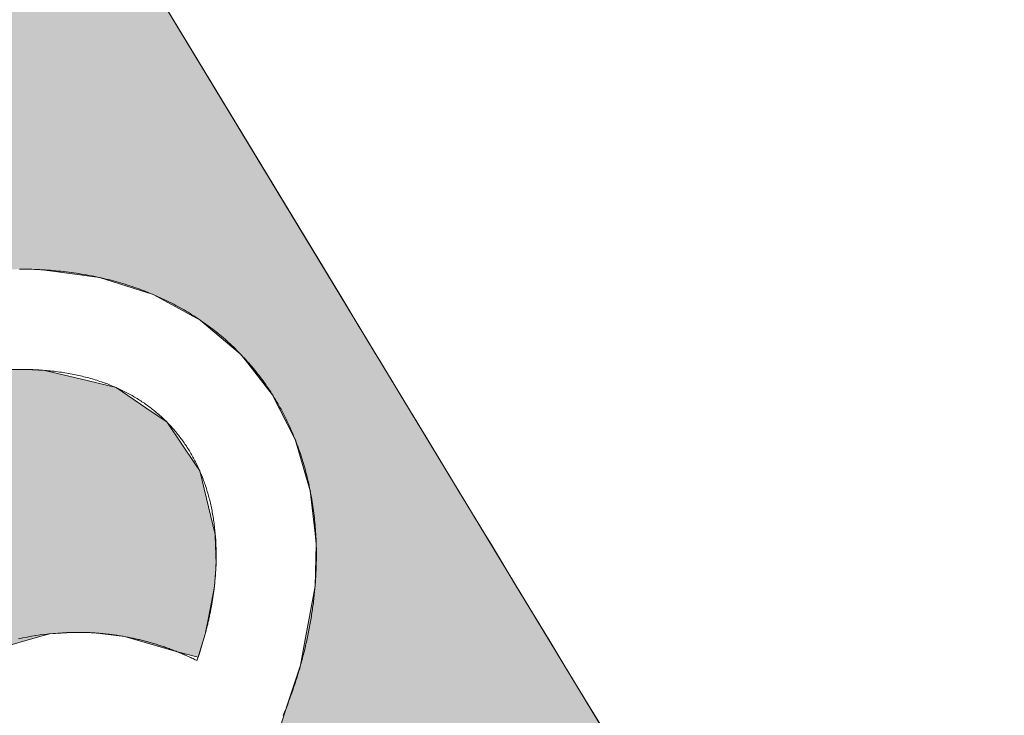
# Model space of a CAD drawing. Header units: inches. Extents: x -123 to 4816, y -2998 to 548.
# Tile 19 of 148: x 760.55 to 762.89, y -2423.33 to -2421.68. Entities that reach past the tile are written whole.
import ezdxf

# ---------------------------------------------------------------- set-up
doc = ezdxf.new("R2010")
doc.units = ezdxf.units.IN
doc.header["$MEASUREMENT"] = 0
doc.layers.get('0').update_dxf_attribs({"lineweight": 0})

# ---------------------------------------------------------------- blocks, each defined once
blk = doc.blocks.new('*U58')
at = {"linetype": 'Continuous'}
for p, q in [((64.3051, 93.1945), (64.1774, 93.1753)), ((64.3321, 93.1961), (64.3051, 93.1945)), ((64.3675, 93.1982), (64.3321, 93.1961)), ((64.3897, 93.1985), (64.3675, 93.1982)), ((64.394, 93.1986), (64.3897, 93.1985)), ((64.394, 93.1986), (64.394, 93.1986)), ((64.394, 93.1986), (64.3947, 93.1986)), ((64.3947, 93.1986), (64.3976, 93.1986)), ((64.3976, 93.1986), (64.3986, 93.1986)), ((64.3986, 93.1986), (64.4065, 93.1985)), ((64.4065, 93.1985), (64.4133, 93.1982)), ((64.4133, 93.1982), (64.4588, 93.1961)), ((64.4588, 93.1961), (64.4656, 93.1945)), ((64.4656, 93.1945), (64.5453, 93.1753)), ((64.1774, 93.1753), (64.1094, 93.1542)), ((64.5453, 93.1753), (64.6328, 93.1542)), ((64.1094, 93.1542), (63.916, 93.0943)), ((64.6328, 93.1542), (64.7211, 93.0943)), ((63.916, 93.0943), (63.8681, 93.0704)), ((64.7211, 93.0943), (64.7564, 93.0704)), ((63.8681, 93.0704), (63.6552, 92.964)), ((64.7564, 93.0704), (64.828, 92.964)), ((63.6552, 92.964), (63.6358, 92.9507)), ((64.828, 92.964), (64.837, 92.9507)), ((63.6358, 92.9507), (63.4089, 92.7956)), ((64.837, 92.9507), (64.8748, 92.7956)), ((63.4059, 92.7935), (63.3257, 92.7228)), ((63.4089, 92.7956), (63.4059, 92.7935)), ((64.8748, 92.7956), (64.8749, 92.7935)), ((64.8749, 92.7935), (64.8766, 92.7228)), ((63.3257, 92.7228), (63.2649, 92.6691)), ((64.8766, 92.7228), (64.8726, 92.6691)), ((63.2649, 92.6691), (63.1781, 92.5924)), ((64.8726, 92.6691), (64.858, 92.5924)), ((63.1781, 92.5924), (63.1464, 92.5567)), ((64.858, 92.5924), (64.8512, 92.5567)), ((63.1374, 92.5464), (63.1055, 92.5104)), ((63.1435, 92.5533), (63.1374, 92.5464)), ((63.1449, 92.5549), (63.1435, 92.5533)), ((63.1456, 92.5556), (63.1449, 92.5549)), ((63.1463, 92.5565), (63.1456, 92.5556)), ((63.1464, 92.5567), (63.1463, 92.5565)), ((64.447, 92.5464), (64.3193, 92.5104)), ((64.4714, 92.5533), (64.447, 92.5464)), ((64.4991, 92.5549), (64.4714, 92.5533)), ((64.5124, 92.5556), (64.4991, 92.5549)), ((64.5282, 92.5565), (64.5124, 92.5556)), ((64.5302, 92.5567), (64.5282, 92.5565)), ((64.5302, 92.5567), (64.5534, 92.5565)), ((64.5534, 92.5565), (64.5718, 92.5556)), ((64.5718, 92.5556), (64.5873, 92.5549)), ((64.5873, 92.5549), (64.5997, 92.5533)), ((64.5997, 92.5533), (64.6537, 92.5464)), ((64.6537, 92.5464), (64.7796, 92.5104)), ((64.8482, 92.5464), (64.8373, 92.5104)), ((64.8503, 92.5533), (64.8482, 92.5464)), ((64.8508, 92.5549), (64.8503, 92.5533)), ((64.851, 92.5556), (64.8508, 92.5549)), ((64.8512, 92.5565), (64.851, 92.5556)), ((64.8512, 92.5567), (64.8512, 92.5565)), ((63.0931, 92.4964), (63.0891, 92.4919)), ((63.1055, 92.5104), (63.0931, 92.4964)), ((64.2697, 92.4964), (64.2534, 92.4919)), ((64.3193, 92.5104), (64.2697, 92.4964)), ((64.8331, 92.4964), (64.7796, 92.5104)), ((64.8373, 92.5104), (64.8331, 92.4964)), ((63.0891, 92.4919), (62.9824, 92.3715)), ((64.2534, 92.4919), (64.0838, 92.3715)), ((62.9775, 92.3641), (62.8566, 92.1843)), ((62.9824, 92.3715), (62.9775, 92.3641)), ((64.0735, 92.3641), (63.9457, 92.1843)), ((64.0838, 92.3715), (64.0735, 92.3641)), ((62.8566, 92.1843), (62.8286, 92.1427)), ((63.9457, 92.1843), (63.934, 92.1427)), ((62.8286, 92.1427), (62.7464, 91.9665)), ((63.934, 92.1427), (63.8843, 91.9665)), ((62.7464, 91.9665), (62.7244, 91.9194)), ((63.8843, 91.9665), (63.8816, 91.9194)), ((62.7244, 91.9194), (62.7218, 91.9078)), ((63.8816, 91.9194), (63.8809, 91.9078)), ((62.7218, 91.9078), (62.7152, 91.8794)), ((63.8809, 91.9078), (63.8812, 91.8794)), ((62.7152, 91.8794), (62.7046, 91.8335)), ((63.8812, 91.8794), (63.8842, 91.8335)), ((62.7046, 91.8335), (62.6841, 91.7447)), ((63.8842, 91.8335), (63.8994, 91.7447)), ((62.6841, 91.7447), (62.6773, 91.7151)), ((63.8994, 91.7447), (63.9109, 91.7151)), ((62.6773, 91.7151), (62.6754, 91.6686)), ((63.9109, 91.7151), (63.9292, 91.6686)), ((62.6754, 91.6686), (62.6755, 91.6612)), ((62.6755, 91.6612), (62.6755, 91.6589)), ((62.6755, 91.6589), (62.6755, 91.6543)), ((63.9292, 91.6686), (63.9321, 91.6612)), ((63.9321, 91.6612), (63.933, 91.6589)), ((63.933, 91.6589), (63.9348, 91.6543)), ((62.6755, 91.6543), (62.6758, 91.6442)), ((62.6758, 91.6442), (62.6763, 91.6323)), ((62.6763, 91.6323), (62.6835, 91.5812)), ((63.9348, 91.6543), (63.9388, 91.6442)), ((63.9388, 91.6442), (63.9435, 91.6323)), ((63.9435, 91.6323), (63.9635, 91.5812)), ((62.6835, 91.5812), (62.684, 91.5777)), ((62.684, 91.5777), (62.6968, 91.5439)), ((63.9635, 91.5812), (63.9656, 91.5777)), ((63.9656, 91.5777), (63.9859, 91.5439)), ((62.6968, 91.5439), (62.7037, 91.5259)), ((63.9859, 91.5439), (63.998, 91.5259)), ((62.7037, 91.5259), (62.7074, 91.5161)), ((62.7074, 91.5161), (62.7131, 91.501)), ((64.0001, 91.5161), (63.9772, 91.501)), ((63.998, 91.5259), (64.0001, 91.5161)), ((62.7131, 91.501), (62.729, 91.459)), ((63.9772, 91.501), (63.9056, 91.459)), ((62.729, 91.459), (62.7815, 91.3927)), ((63.9056, 91.459), (63.7924, 91.3927)), ((62.7815, 91.3927), (62.8167, 91.3483)), ((63.7924, 91.3927), (63.6947, 91.3483)), ((62.8167, 91.3483), (62.8798, 91.3089)), ((63.6947, 91.3483), (63.608, 91.3089)), ((62.8798, 91.3089), (62.9531, 91.2632)), ((63.608, 91.3089), (63.4644, 91.2632)), ((62.9531, 91.2632), (62.9908, 91.2519)), ((62.9908, 91.2519), (63.044, 91.2359)), ((63.4288, 91.2519), (63.3325, 91.2359)), ((63.4644, 91.2632), (63.4288, 91.2519)), ((63.044, 91.2359), (63.1391, 91.2238)), ((63.1391, 91.2238), (63.1529, 91.2221)), ((63.2598, 91.2238), (63.2136, 91.2221)), ((63.3325, 91.2359), (63.2598, 91.2238)), ((63.1529, 91.2221), (63.1868, 91.2212)), ((63.1911, 91.2212), (63.1868, 91.2212)), ((63.1915, 91.2212), (63.1911, 91.2212)), ((63.2136, 91.2221), (63.1915, 91.2212))]:
    blk.add_line(p, q, dxfattribs=at)
for points in [[(64.3051, 93.1945), (64.1774, 93.1753), (64.5453, 93.1753)], [(64.3321, 93.1961), (64.3051, 93.1945), (64.4656, 93.1945)], [(64.3675, 93.1982), (64.3321, 93.1961), (64.4588, 93.1961)], [(64.3897, 93.1985), (64.3675, 93.1982), (64.4133, 93.1982)], [(64.394, 93.1986), (64.3897, 93.1985), (64.4065, 93.1985)], [(64.394, 93.1986), (64.394, 93.1986), (64.394, 93.1986)], [(64.394, 93.1986), (64.394, 93.1986), (64.3947, 93.1986)], [(64.3947, 93.1986), (64.3947, 93.1986), (64.3976, 93.1986)], [(64.3976, 93.1986), (64.3976, 93.1986), (64.3986, 93.1986)], [(64.1774, 93.1753), (64.1094, 93.1542), (64.6328, 93.1542)], [(64.1094, 93.1542), (63.916, 93.0943), (64.7211, 93.0943)], [(63.916, 93.0943), (63.8681, 93.0704), (64.7564, 93.0704)], [(63.8681, 93.0704), (63.6552, 92.964), (64.828, 92.964)], [(63.6552, 92.964), (63.6358, 92.9507), (64.837, 92.9507)], [(63.6358, 92.9507), (63.4089, 92.7956), (64.8748, 92.7956)], [(63.4059, 92.7935), (63.3257, 92.7228), (64.8766, 92.7228)], [(63.4089, 92.7956), (63.4059, 92.7935), (64.8749, 92.7935)], [(63.3257, 92.7228), (63.2649, 92.6691), (64.8726, 92.6691)], [(63.2649, 92.6691), (63.1781, 92.5924), (64.858, 92.5924)], [(63.1781, 92.5924), (63.1464, 92.5567), (64.8512, 92.5567)], [(63.1374, 92.5464), (63.1055, 92.5104), (64.3193, 92.5104)], [(63.1435, 92.5533), (63.1374, 92.5464), (64.447, 92.5464)], [(63.1449, 92.5549), (63.1435, 92.5533), (64.4714, 92.5533)], [(63.1456, 92.5556), (63.1449, 92.5549), (64.4991, 92.5549)], [(63.1463, 92.5565), (63.1456, 92.5556), (64.5124, 92.5556)], [(63.1464, 92.5567), (63.1463, 92.5565), (64.5282, 92.5565)], [(64.5302, 92.5567), (64.5534, 92.5565), (64.8512, 92.5565)], [(64.5534, 92.5565), (64.5718, 92.5556), (64.851, 92.5556)], [(64.5718, 92.5556), (64.5873, 92.5549), (64.8508, 92.5549)], [(64.5873, 92.5549), (64.5997, 92.5533), (64.8503, 92.5533)], [(64.5997, 92.5533), (64.6537, 92.5464), (64.8482, 92.5464)], [(64.6537, 92.5464), (64.7796, 92.5104), (64.8373, 92.5104)], [(63.0931, 92.4964), (63.0891, 92.4919), (64.2534, 92.4919)], [(63.1055, 92.5104), (63.0931, 92.4964), (64.2697, 92.4964)], [(63.0891, 92.4919), (62.9824, 92.3715), (64.0838, 92.3715)], [(62.9775, 92.3641), (62.8566, 92.1843), (63.9457, 92.1843)], [(62.9824, 92.3715), (62.9775, 92.3641), (64.0735, 92.3641)], [(62.8566, 92.1843), (62.8286, 92.1427), (63.934, 92.1427)], [(62.8286, 92.1427), (62.7464, 91.9665), (63.8843, 91.9665)], [(62.7464, 91.9665), (62.7244, 91.9194), (63.8816, 91.9194)], [(62.7244, 91.9194), (62.7218, 91.9078), (63.8809, 91.9078)], [(62.7218, 91.9078), (62.7152, 91.8794), (63.8812, 91.8794)], [(62.7152, 91.8794), (62.7046, 91.8335), (63.8842, 91.8335)], [(62.7046, 91.8335), (62.6841, 91.7447), (63.8994, 91.7447)], [(62.6841, 91.7447), (62.6773, 91.7151), (63.9109, 91.7151)], [(62.6773, 91.7151), (62.6754, 91.6686), (63.9292, 91.6686)], [(62.6754, 91.6686), (62.6755, 91.6612), (63.9321, 91.6612)], [(62.6755, 91.6612), (62.6755, 91.6589), (63.933, 91.6589)], [(62.6755, 91.6589), (62.6755, 91.6543), (63.9348, 91.6543)], [(62.6755, 91.6543), (62.6758, 91.6442), (63.9388, 91.6442)], [(62.6758, 91.6442), (62.6763, 91.6323), (63.9435, 91.6323)], [(62.6763, 91.6323), (62.6835, 91.5812), (63.9635, 91.5812)], [(62.6835, 91.5812), (62.684, 91.5777), (63.9656, 91.5777)], [(62.684, 91.5777), (62.6968, 91.5439), (63.9859, 91.5439)], [(62.6968, 91.5439), (62.7037, 91.5259), (63.998, 91.5259)], [(62.7037, 91.5259), (62.7074, 91.5161), (64.0001, 91.5161)], [(62.7074, 91.5161), (62.7131, 91.501), (63.9772, 91.501)], [(62.7131, 91.501), (62.729, 91.459), (63.9056, 91.459)], [(62.729, 91.459), (62.7815, 91.3927), (63.7924, 91.3927)], [(62.7815, 91.3927), (62.8167, 91.3483), (63.6947, 91.3483)], [(62.8167, 91.3483), (62.8798, 91.3089), (63.608, 91.3089)], [(62.8798, 91.3089), (62.9531, 91.2632), (63.4644, 91.2632)], [(62.9531, 91.2632), (62.9908, 91.2519), (63.4288, 91.2519)], [(62.9908, 91.2519), (63.044, 91.2359), (63.3325, 91.2359)], [(63.044, 91.2359), (63.1391, 91.2238), (63.2598, 91.2238)], [(63.1391, 91.2238), (63.1529, 91.2221), (63.2136, 91.2221)], [(63.1529, 91.2221), (63.1868, 91.2212), (63.1915, 91.2212)]]:
    blk.add_solid(points, dxfattribs=at)
at = {"linetype": 'Continuous', "extrusion": (0, 0, -1)}
for points in [[(-64.3051, 93.1945), (-64.4656, 93.1945), (-64.5453, 93.1753)], [(-64.3321, 93.1961), (-64.4588, 93.1961), (-64.4656, 93.1945)], [(-64.3675, 93.1982), (-64.4133, 93.1982), (-64.4588, 93.1961)], [(-64.3897, 93.1985), (-64.4065, 93.1985), (-64.4133, 93.1982)], [(-64.394, 93.1986), (-64.3986, 93.1986), (-64.4065, 93.1985)], [(-64.1774, 93.1753), (-64.5453, 93.1753), (-64.6328, 93.1542)], [(-64.1094, 93.1542), (-64.6328, 93.1542), (-64.7211, 93.0943)], [(-63.916, 93.0943), (-64.7211, 93.0943), (-64.7564, 93.0704)], [(-63.8681, 93.0704), (-64.7564, 93.0704), (-64.828, 92.964)], [(-63.6552, 92.964), (-64.828, 92.964), (-64.837, 92.9507)], [(-63.6358, 92.9507), (-64.837, 92.9507), (-64.8748, 92.7956)], [(-63.4059, 92.7935), (-64.8749, 92.7935), (-64.8766, 92.7228)], [(-63.4089, 92.7956), (-64.8748, 92.7956), (-64.8749, 92.7935)], [(-63.3257, 92.7228), (-64.8766, 92.7228), (-64.8726, 92.6691)], [(-63.2649, 92.6691), (-64.8726, 92.6691), (-64.858, 92.5924)], [(-63.1781, 92.5924), (-64.858, 92.5924), (-64.8512, 92.5567)], [(-63.1374, 92.5464), (-64.447, 92.5464), (-64.3193, 92.5104)], [(-63.1435, 92.5533), (-64.4714, 92.5533), (-64.447, 92.5464)], [(-63.1449, 92.5549), (-64.4991, 92.5549), (-64.4714, 92.5533)], [(-63.1456, 92.5556), (-64.5124, 92.5556), (-64.4991, 92.5549)], [(-63.1463, 92.5565), (-64.5282, 92.5565), (-64.5124, 92.5556)], [(-63.1464, 92.5567), (-64.5302, 92.5567), (-64.5282, 92.5565)], [(-64.5302, 92.5567), (-64.8512, 92.5567), (-64.8512, 92.5565)], [(-64.5534, 92.5565), (-64.8512, 92.5565), (-64.851, 92.5556)], [(-64.5718, 92.5556), (-64.851, 92.5556), (-64.8508, 92.5549)], [(-64.5873, 92.5549), (-64.8508, 92.5549), (-64.8503, 92.5533)], [(-64.5997, 92.5533), (-64.8503, 92.5533), (-64.8482, 92.5464)], [(-64.6537, 92.5464), (-64.8482, 92.5464), (-64.8373, 92.5104)], [(-63.0931, 92.4964), (-64.2697, 92.4964), (-64.2534, 92.4919)], [(-63.1055, 92.5104), (-64.3193, 92.5104), (-64.2697, 92.4964)], [(-64.7796, 92.5104), (-64.8373, 92.5104), (-64.8331, 92.4964)], [(-63.0891, 92.4919), (-64.2534, 92.4919), (-64.0838, 92.3715)], [(-62.9775, 92.3641), (-64.0735, 92.3641), (-63.9457, 92.1843)], [(-62.9824, 92.3715), (-64.0838, 92.3715), (-64.0735, 92.3641)], [(-62.8566, 92.1843), (-63.9457, 92.1843), (-63.934, 92.1427)], [(-62.8286, 92.1427), (-63.934, 92.1427), (-63.8843, 91.9665)], [(-62.7464, 91.9665), (-63.8843, 91.9665), (-63.8816, 91.9194)], [(-62.7244, 91.9194), (-63.8816, 91.9194), (-63.8809, 91.9078)], [(-62.7218, 91.9078), (-63.8809, 91.9078), (-63.8812, 91.8794)], [(-62.7152, 91.8794), (-63.8812, 91.8794), (-63.8842, 91.8335)], [(-62.7046, 91.8335), (-63.8842, 91.8335), (-63.8994, 91.7447)], [(-62.6841, 91.7447), (-63.8994, 91.7447), (-63.9109, 91.7151)], [(-62.6773, 91.7151), (-63.9109, 91.7151), (-63.9292, 91.6686)], [(-62.6754, 91.6686), (-63.9292, 91.6686), (-63.9321, 91.6612)], [(-62.6755, 91.6612), (-63.9321, 91.6612), (-63.933, 91.6589)], [(-62.6755, 91.6589), (-63.933, 91.6589), (-63.9348, 91.6543)], [(-62.6755, 91.6543), (-63.9348, 91.6543), (-63.9388, 91.6442)], [(-62.6758, 91.6442), (-63.9388, 91.6442), (-63.9435, 91.6323)], [(-62.6763, 91.6323), (-63.9435, 91.6323), (-63.9635, 91.5812)], [(-62.6835, 91.5812), (-63.9635, 91.5812), (-63.9656, 91.5777)], [(-62.684, 91.5777), (-63.9656, 91.5777), (-63.9859, 91.5439)], [(-62.6968, 91.5439), (-63.9859, 91.5439), (-63.998, 91.5259)], [(-62.7037, 91.5259), (-63.998, 91.5259), (-64.0001, 91.5161)], [(-62.7074, 91.5161), (-64.0001, 91.5161), (-63.9772, 91.501)], [(-62.7131, 91.501), (-63.9772, 91.501), (-63.9056, 91.459)], [(-62.729, 91.459), (-63.9056, 91.459), (-63.7924, 91.3927)], [(-62.7815, 91.3927), (-63.7924, 91.3927), (-63.6947, 91.3483)], [(-62.8167, 91.3483), (-63.6947, 91.3483), (-63.608, 91.3089)], [(-62.8798, 91.3089), (-63.608, 91.3089), (-63.4644, 91.2632)], [(-62.9531, 91.2632), (-63.4644, 91.2632), (-63.4288, 91.2519)], [(-62.9908, 91.2519), (-63.4288, 91.2519), (-63.3325, 91.2359)], [(-63.044, 91.2359), (-63.3325, 91.2359), (-63.2598, 91.2238)], [(-63.1391, 91.2238), (-63.2598, 91.2238), (-63.2136, 91.2221)], [(-63.1529, 91.2221), (-63.2136, 91.2221), (-63.1915, 91.2212)], [(-63.1868, 91.2212), (-63.1915, 91.2212), (-63.1911, 91.2212)]]:
    blk.add_solid(points, dxfattribs=at)
blk = doc.blocks.new('*U59')
at = {"linetype": 'Continuous'}
for p, q in [((65.1409, 93.4431), (64.0027, 95.3234)), ((64.3984, 93.4431), (64.3973, 93.4431)), ((64.3984, 93.4431), (64.3998, 93.4431)), ((64.3998, 93.4431), (64.4115, 93.4431)), ((64.4115, 93.4431), (64.4129, 93.443)), ((64.4129, 93.443), (64.4155, 93.4429)), ((64.4155, 93.4429), (64.4172, 93.4429)), ((64.4172, 93.4429), (64.4213, 93.4428)), ((64.4213, 93.4428), (64.4492, 93.4419)), ((64.4492, 93.4419), (64.453, 93.4414)), ((64.453, 93.4414), (64.5026, 93.4348)), ((64.5026, 93.4348), (64.5928, 93.4228)), ((65.1409, 93.4431), (65.1409, 93.4431)), ((65.1409, 93.4431), (65.1409, 93.4431)), ((65.1409, 93.4431), (65.141, 93.443)), ((65.141, 93.443), (65.141, 93.4429)), ((65.141, 93.4429), (65.1411, 93.4429)), ((65.1411, 93.4429), (65.1411, 93.4428)), ((65.1411, 93.4428), (65.1416, 93.4419)), ((65.1416, 93.4419), (65.142, 93.4414)), ((65.142, 93.4414), (65.1459, 93.4348)), ((65.1459, 93.4348), (65.1532, 93.4228)), ((64.5928, 93.4228), (64.7231, 93.3813)), ((65.1532, 93.4228), (65.1783, 93.3813)), ((64.7231, 93.3813), (64.761, 93.3608)), ((64.761, 93.3608), (64.8382, 93.3188)), ((65.1783, 93.3813), (65.1908, 93.3608)), ((65.1908, 93.3608), (65.2161, 93.3188)), ((64.8382, 93.3188), (64.9358, 93.2366)), ((65.2161, 93.3188), (65.2659, 93.2366)), ((64.9358, 93.2366), (64.9482, 93.2209)), ((64.9482, 93.2209), (65.0137, 93.1376)), ((65.2659, 93.2366), (65.2755, 93.2209)), ((65.2755, 93.2209), (65.3258, 93.1376)), ((65.0137, 93.1376), (65.0688, 93.0288)), ((65.3258, 93.1376), (65.3917, 93.0288)), ((65.0688, 93.0288), (65.0706, 93.0252)), ((65.0706, 93.0252), (65.1064, 92.9023)), ((65.3917, 93.0288), (65.3939, 93.0252)), ((65.3939, 93.0252), (65.4683, 92.9023)), ((65.1064, 92.9023), (65.1181, 92.7981)), ((65.4683, 92.9023), (65.5313, 92.7981)), ((65.1181, 92.7981), (65.121, 92.7718)), ((65.5313, 92.7981), (65.5473, 92.7718)), ((65.121, 92.7718), (65.1182, 92.6698)), ((65.5473, 92.7718), (65.609, 92.6698)), ((65.1182, 92.6698), (65.0943, 92.5394)), ((65.609, 92.6698), (65.6879, 92.5394)), ((65.0943, 92.5394), (65.0828, 92.4768)), ((65.6879, 92.5394), (65.7258, 92.4768)), ((65.0828, 92.4768), (65.0504, 92.3787)), ((65.7258, 92.4768), (65.7853, 92.3787)), ((65.0504, 92.3787), (65.0343, 92.33)), ((65.7853, 92.3787), (65.8147, 92.33))]:
    blk.add_line(p, q, dxfattribs=at)
for points in [[(64.0027, 95.3234), (62.8588, 93.4431), (65.1409, 93.4431)], [(64.3984, 93.4431), (64.3998, 93.4431), (65.1409, 93.4431)], [(64.3998, 93.4431), (64.4115, 93.4431), (65.1409, 93.4431)], [(64.4115, 93.4431), (64.4129, 93.443), (65.141, 93.443)], [(64.4129, 93.443), (64.4155, 93.4429), (65.141, 93.4429)], [(64.4155, 93.4429), (64.4172, 93.4429), (65.1411, 93.4429)], [(64.4172, 93.4429), (64.4213, 93.4428), (65.1411, 93.4428)], [(64.4213, 93.4428), (64.4492, 93.4419), (65.1416, 93.4419)], [(64.4492, 93.4419), (64.453, 93.4414), (65.142, 93.4414)], [(64.453, 93.4414), (64.5026, 93.4348), (65.1459, 93.4348)], [(64.5026, 93.4348), (64.5928, 93.4228), (65.1532, 93.4228)], [(64.5928, 93.4228), (64.7231, 93.3813), (65.1783, 93.3813)], [(64.7231, 93.3813), (64.761, 93.3608), (65.1908, 93.3608)], [(64.761, 93.3608), (64.8382, 93.3188), (65.2161, 93.3188)], [(64.8382, 93.3188), (64.9358, 93.2366), (65.2659, 93.2366)], [(64.9358, 93.2366), (64.9482, 93.2209), (65.2755, 93.2209)], [(64.9482, 93.2209), (65.0137, 93.1376), (65.3258, 93.1376)], [(65.0137, 93.1376), (65.0688, 93.0288), (65.3917, 93.0288)], [(65.0688, 93.0288), (65.0706, 93.0252), (65.3939, 93.0252)], [(65.0706, 93.0252), (65.1064, 92.9023), (65.4683, 92.9023)], [(65.1064, 92.9023), (65.1181, 92.7981), (65.5313, 92.7981)], [(65.1181, 92.7981), (65.121, 92.7718), (65.5473, 92.7718)], [(65.121, 92.7718), (65.1182, 92.6698), (65.609, 92.6698)], [(65.1182, 92.6698), (65.0943, 92.5394), (65.6879, 92.5394)], [(65.0943, 92.5394), (65.0828, 92.4768), (65.7258, 92.4768)], [(65.0828, 92.4768), (65.0504, 92.3787), (65.7853, 92.3787)], [(65.0504, 92.3787), (65.0343, 92.33), (65.8147, 92.33)]]:
    blk.add_solid(points, dxfattribs=at)
at = {"linetype": 'Continuous', "extrusion": (0, 0, -1)}
for points in [[(-62.8588, 93.4431), (-64.3984, 93.4431), (-64.3973, 93.4431)], [(-64.3984, 93.4431), (-65.1409, 93.4431), (-65.1409, 93.4431)], [(-64.3998, 93.4431), (-65.1409, 93.4431), (-65.1409, 93.4431)], [(-64.4115, 93.4431), (-65.1409, 93.4431), (-65.141, 93.443)], [(-64.4129, 93.443), (-65.141, 93.443), (-65.141, 93.4429)], [(-64.4155, 93.4429), (-65.141, 93.4429), (-65.1411, 93.4429)], [(-64.4172, 93.4429), (-65.1411, 93.4429), (-65.1411, 93.4428)], [(-64.4213, 93.4428), (-65.1411, 93.4428), (-65.1416, 93.4419)], [(-64.4492, 93.4419), (-65.1416, 93.4419), (-65.142, 93.4414)], [(-64.453, 93.4414), (-65.142, 93.4414), (-65.1459, 93.4348)], [(-64.5026, 93.4348), (-65.1459, 93.4348), (-65.1532, 93.4228)], [(-64.5928, 93.4228), (-65.1532, 93.4228), (-65.1783, 93.3813)], [(-64.7231, 93.3813), (-65.1783, 93.3813), (-65.1908, 93.3608)], [(-64.761, 93.3608), (-65.1908, 93.3608), (-65.2161, 93.3188)], [(-64.8382, 93.3188), (-65.2161, 93.3188), (-65.2659, 93.2366)], [(-64.9358, 93.2366), (-65.2659, 93.2366), (-65.2755, 93.2209)], [(-64.9482, 93.2209), (-65.2755, 93.2209), (-65.3258, 93.1376)], [(-65.0137, 93.1376), (-65.3258, 93.1376), (-65.3917, 93.0288)], [(-65.0688, 93.0288), (-65.3917, 93.0288), (-65.3939, 93.0252)], [(-65.0706, 93.0252), (-65.3939, 93.0252), (-65.4683, 92.9023)], [(-65.1064, 92.9023), (-65.4683, 92.9023), (-65.5313, 92.7981)], [(-65.1181, 92.7981), (-65.5313, 92.7981), (-65.5473, 92.7718)], [(-65.121, 92.7718), (-65.5473, 92.7718), (-65.609, 92.6698)], [(-65.1182, 92.6698), (-65.609, 92.6698), (-65.6879, 92.5394)], [(-65.0943, 92.5394), (-65.6879, 92.5394), (-65.7258, 92.4768)], [(-65.0828, 92.4768), (-65.7258, 92.4768), (-65.7853, 92.3787)], [(-65.0504, 92.3787), (-65.7853, 92.3787), (-65.8147, 92.33)]]:
    blk.add_solid(points, dxfattribs=at)

msp = doc.modelspace()

# ---------------------------------------------------------------- linework, layer by layer
at = {"color": 3}
msp.add_lwpolyline([(760.1619, -2420.4388), (757.4243, -2424.9388), (762.8859, -2424.9388)], close=True, dxfattribs=at)
for points in [[(760.5468, -2422.2705, 0), (760.5469, -2422.2705, 0), (760.547, -2422.2705, 0), (760.5471, -2422.2705, 0), (760.5472, -2422.2705, 0), (760.5473, -2422.2705, 0), (760.5474, -2422.2705, 0), (760.5475, -2422.2705, 0), (760.5476, -2422.2705, 0), (760.5477, -2422.2705, 0), (760.5499, -2422.2705, 0), (760.5564, -2422.2705, 0), (760.5628, -2422.2706, 0), (760.5692, -2422.2707, 0), (760.5757, -2422.2708, 0), (760.5821, -2422.271, 0), (760.5884, -2422.2713, 0), (760.5948, -2422.2716, 0), (760.6012, -2422.2719, 0), (760.6074, -2422.2723, 0), (760.6137, -2422.2726, 0), (760.62, -2422.2731, 0), (760.6263, -2422.2736, 0), (760.6325, -2422.2742, 0), (760.6387, -2422.2748, 0), (760.6449, -2422.2754, 0), (760.6511, -2422.276, 0), (760.6572, -2422.2767, 0), (760.6633, -2422.2775, 0), (760.6694, -2422.2783, 0), (760.6755, -2422.2792, 0), (760.6815, -2422.28, 0), (760.6876, -2422.281, 0), (760.6935, -2422.282, 0), (760.6996, -2422.283, 0), (760.7055, -2422.284, 0), (760.7115, -2422.2851, 0), (760.7174, -2422.2863, 0), (760.7232, -2422.2874, 0), (760.7291, -2422.2886, 0), (760.7349, -2422.2899, 0), (760.7408, -2422.2912, 0), (760.7465, -2422.2925, 0), (760.7523, -2422.2939, 0), (760.758, -2422.2953, 0), (760.7638, -2422.2968, 0), (760.7695, -2422.2984, 0), (760.7752, -2422.2998, 0), (760.7808, -2422.3015, 0), (760.7864, -2422.303, 0), (760.792, -2422.3047, 0), (760.7976, -2422.3064, 0), (760.803, -2422.3082, 0), (760.8086, -2422.3099, 0), (760.814, -2422.3118, 0), (760.8195, -2422.3137, 0), (760.8249, -2422.3156, 0), (760.8304, -2422.3175, 0), (760.8357, -2422.3195, 0), (760.8411, -2422.3215, 0), (760.8464, -2422.3236, 0), (760.8517, -2422.3257, 0), (760.857, -2422.3279, 0), (760.8621, -2422.33, 0), (760.8674, -2422.3323, 0), (760.8726, -2422.3345, 0), (760.8777, -2422.3368, 0), (760.8828, -2422.3391, 0), (760.888, -2422.3415, 0), (760.893, -2422.3439, 0), (760.898, -2422.3464, 0), (760.9031, -2422.3488, 0), (760.908, -2422.3513, 0), (760.913, -2422.354, 0), (760.9179, -2422.3565, 0), (760.9227, -2422.3591, 0), (760.9276, -2422.3619, 0), (760.9325, -2422.3646, 0), (760.9373, -2422.3673, 0), (760.942, -2422.3701, 0), (760.9468, -2422.373, 0), (760.9515, -2422.3758, 0), (760.9561, -2422.3787, 0), (760.9607, -2422.3816, 0), (760.9654, -2422.3847, 0), (760.97, -2422.3876, 0), (760.9745, -2422.3907, 0), (760.979, -2422.3937, 0), (760.9835, -2422.3969, 0), (760.988, -2422.4001, 0), (760.9924, -2422.4033, 0), (760.9968, -2422.4065, 0), (761.0012, -2422.4097, 0), (761.0054, -2422.413, 0), (761.0097, -2422.4164, 0), (761.014, -2422.4197, 0), (761.0182, -2422.4231, 0), (761.0224, -2422.4266, 0), (761.0265, -2422.4301, 0), (761.0307, -2422.4336, 0), (761.0348, -2422.4372, 0), (761.0388, -2422.4408, 0), (761.0427, -2422.4444, 0), (761.0467, -2422.448, 0), (761.0507, -2422.4517, 0), (761.0546, -2422.4554, 0), (761.0585, -2422.4592, 0), (761.0623, -2422.463, 0), (761.0661, -2422.4668, 0), (761.0699, -2422.4707, 0), (761.0736, -2422.4746, 0), (761.0773, -2422.4785, 0), (761.081, -2422.4824, 0), (761.0846, -2422.4864, 0), (761.0882, -2422.4904, 0), (761.0917, -2422.4943, 0), (761.0953, -2422.4984, 0), (761.0988, -2422.5025, 0), (761.1022, -2422.5066, 0), (761.1056, -2422.5107, 0), (761.1089, -2422.5149, 0), (761.1122, -2422.5191, 0), (761.1155, -2422.5233, 0), (761.1187, -2422.5276, 0), (761.1219, -2422.5319, 0), (761.1251, -2422.5361, 0), (761.1282, -2422.5404, 0), (761.1313, -2422.5448, 0), (761.1343, -2422.5492, 0), (761.1373, -2422.5536, 0), (761.1403, -2422.5581, 0), (761.1432, -2422.5624, 0), (761.1461, -2422.5669, 0), (761.1489, -2422.5715, 0), (761.1518, -2422.576, 0), (761.1545, -2422.5806, 0), (761.1572, -2422.5851, 0), (761.1599, -2422.5897, 0), (761.1626, -2422.5944, 0), (761.1652, -2422.599, 0), (761.1678, -2422.6036, 0), (761.1704, -2422.6084, 0), (761.1728, -2422.6131, 0), (761.1753, -2422.6179, 0), (761.1777, -2422.6226, 0), (761.1801, -2422.6274, 0), (761.1824, -2422.6322, 0), (761.1848, -2422.6371, 0), (761.187, -2422.6418, 0), (761.1893, -2422.6467, 0), (761.1914, -2422.6517, 0), (761.1935, -2422.6565, 0), (761.1957, -2422.6615, 0), (761.1977, -2422.6664, 0), (761.1998, -2422.6713, 0), (761.2017, -2422.6764, 0), (761.2037, -2422.6814, 0), (761.2056, -2422.6864, 0), (761.2075, -2422.6915, 0), (761.2093, -2422.6966, 0), (761.2112, -2422.7016, 0), (761.2129, -2422.7067, 0), (761.2146, -2422.7119, 0), (761.2163, -2422.717, 0), (761.218, -2422.7222, 0), (761.2195, -2422.7274, 0), (761.2211, -2422.7325, 0), (761.2227, -2422.7378, 0), (761.2241, -2422.7429, 0), (761.2256, -2422.7482, 0), (761.227, -2422.7535, 0), (761.2283, -2422.7587, 0), (761.2297, -2422.764, 0), (761.2309, -2422.7693, 0), (761.2322, -2422.7747, 0), (761.2335, -2422.78, 0), (761.2346, -2422.7853, 0), (761.2357, -2422.7907, 0), (761.2369, -2422.7961, 0), (761.238, -2422.8015, 0), (761.2389, -2422.8068, 0), (761.2399, -2422.8123, 0), (761.2409, -2422.8178, 0), (761.2418, -2422.8232, 0), (761.2426, -2422.8287, 0), (761.2434, -2422.8341, 0), (761.2442, -2422.8396, 0), (761.245, -2422.8451, 0), (761.2457, -2422.8506, 0), (761.2463, -2422.8561, 0), (761.2469, -2422.8617, 0), (761.2476, -2422.8672, 0), (761.2481, -2422.8728, 0), (761.2486, -2422.8783, 0), (761.2491, -2422.8839, 0), (761.2496, -2422.8895, 0), (761.2499, -2422.8951, 0), (761.2502, -2422.9007, 0), (761.2506, -2422.9063, 0), (761.2508, -2422.912, 0), (761.2511, -2422.9176, 0), (761.2513, -2422.9233, 0), (761.2514, -2422.9289, 0), (761.2516, -2422.9346, 0), (761.2516, -2422.9402, 0), (761.2517, -2422.9459, 0), (761.2517, -2422.9512, 0), (761.2517, -2422.9552, 0), (761.2516, -2422.9592, 0), (761.2516, -2422.9631, 0), (761.2515, -2422.9671, 0), (761.2514, -2422.9711, 0), (761.2513, -2422.9751, 0), (761.2512, -2422.979, 0), (761.2511, -2422.983, 0), (761.2509, -2422.987, 0), (761.2507, -2422.991, 0), (761.2505, -2422.9949, 0), (761.2503, -2422.9989, 0), (761.2501, -2423.0029, 0), (761.2498, -2423.0069, 0), (761.2496, -2423.0109, 0), (761.2493, -2423.015, 0), (761.249, -2423.019, 0), (761.2487, -2423.023, 0), (761.2483, -2423.027, 0), (761.248, -2423.0311, 0), (761.2476, -2423.0351, 0), (761.2472, -2423.0391, 0), (761.2468, -2423.0432, 0), (761.2463, -2423.0472, 0), (761.2459, -2423.0513, 0), (761.2455, -2423.0552, 0), (761.245, -2423.0593, 0), (761.2445, -2423.0634, 0), (761.2439, -2423.0674, 0), (761.2434, -2423.0715, 0), (761.2428, -2423.0756, 0), (761.2422, -2423.0796, 0), (761.2417, -2423.0837, 0), (761.2411, -2423.0878, 0), (761.2404, -2423.0919, 0), (761.2398, -2423.096, 0), (761.2391, -2423.1, 0), (761.2384, -2423.104, 0), (761.2378, -2423.1081, 0), (761.237, -2423.1122, 0), (761.2363, -2423.1163, 0), (761.2355, -2423.1204, 0), (761.2347, -2423.1245, 0), (761.234, -2423.1286, 0), (761.2332, -2423.1328, 0), (761.2323, -2423.1369, 0), (761.2314, -2423.141, 0), (761.2306, -2423.1451, 0), (761.2297, -2423.1491, 0), (761.2288, -2423.1532, 0), (761.2279, -2423.1574, 0), (761.227, -2423.1615, 0), (761.226, -2423.1656, 0), (761.225, -2423.1698, 0), (761.224, -2423.1739, 0), (761.2231, -2423.178, 0), (761.222, -2423.1822, 0), (761.2209, -2423.1863, 0), (761.2199, -2423.1905, 0), (761.2188, -2423.1945, 0), (761.2177, -2423.1987, 0), (761.2166, -2423.2028, 0), (761.2155, -2423.2069, 0), (761.2143, -2423.2111, 0), (761.2131, -2423.2153, 0), (761.212, -2423.2194, 0), (761.2107, -2423.2236, 0), (761.2095, -2423.2277, 0), (761.2082, -2423.2319, 0), (761.207, -2423.236, 0), (761.2057, -2423.2401, 0), (761.2045, -2423.2443, 0), (761.2031, -2423.2485, 0), (761.2017, -2423.2526, 0), (761.2005, -2423.2568, 0), (761.199, -2423.261, 0), (761.1976, -2423.2651, 0), (761.1963, -2423.2693, 0), (761.1948, -2423.2734, 0), (761.1933, -2423.2776, 0), (761.1919, -2423.2817, 0), (761.1904, -2423.2859, 0), (761.189, -2423.2901, 0), (761.1874, -2423.2943, 0), (761.1858, -2423.2985, 0), (761.1843, -2423.3026, 0), (761.1827, -2423.3068, 0), (761.1812, -2423.3109, 0), (761.1796, -2423.3151, 0), (761.178, -2423.3193, 0), (761.1763, -2423.3235, 0), (761.1746, -2423.3277, 0), (761.173, -2423.3318, 0)], [(760.8961, -2422.6335, 0), (760.8938, -2422.6313, 0), (760.8916, -2422.6291, 0), (760.8892, -2422.6268, 0), (760.8868, -2422.6246, 0), (760.8845, -2422.6223, 0), (760.882, -2422.6202, 0), (760.8796, -2422.6181, 0), (760.8771, -2422.6158, 0), (760.8746, -2422.6137, 0), (760.8722, -2422.6116, 0), (760.8696, -2422.6095, 0), (760.867, -2422.6073, 0), (760.8645, -2422.6053, 0), (760.8619, -2422.6033, 0), (760.8592, -2422.6012, 0), (760.8566, -2422.5992, 0), (760.854, -2422.5972, 0), (760.8512, -2422.5952, 0), (760.8485, -2422.5932, 0), (760.8458, -2422.5913, 0), (760.8431, -2422.5893, 0), (760.8402, -2422.5875, 0), (760.8374, -2422.5855, 0), (760.8346, -2422.5837, 0), (760.8317, -2422.5818, 0), (760.8288, -2422.58, 0), (760.8259, -2422.5781, 0), (760.8229, -2422.5764, 0), (760.82, -2422.5746, 0), (760.8169, -2422.5729, 0), (760.8139, -2422.5711, 0), (760.8109, -2422.5694, 0), (760.8078, -2422.5677, 0), (760.8047, -2422.566, 0), (760.8016, -2422.5644, 0), (760.7984, -2422.5627, 0), (760.7952, -2422.5611, 0), (760.7921, -2422.5595, 0), (760.7888, -2422.558, 0), (760.7856, -2422.5564, 0), (760.7823, -2422.5548, 0), (760.779, -2422.5534, 0), (760.7756, -2422.5519, 0), (760.7723, -2422.5505, 0), (760.7689, -2422.549, 0), (760.7655, -2422.5475, 0), (760.7621, -2422.5462, 0), (760.7586, -2422.5448, 0), (760.7551, -2422.5434, 0), (760.7516, -2422.5422, 0), (760.7481, -2422.5408, 0), (760.7445, -2422.5395, 0), (760.7409, -2422.5383, 0), (760.7373, -2422.5371, 0), (760.7336, -2422.5358, 0), (760.7299, -2422.5347, 0), (760.7262, -2422.5335, 0), (760.7225, -2422.5323, 0), (760.7187, -2422.5313, 0), (760.7149, -2422.5302, 0), (760.7111, -2422.5291, 0), (760.7072, -2422.5281, 0), (760.7033, -2422.5271, 0), (760.6994, -2422.5261, 0), (760.6955, -2422.5251, 0), (760.6915, -2422.5242, 0), (760.6875, -2422.5233, 0), (760.6834, -2422.5224, 0), (760.6794, -2422.5215, 0), (760.6753, -2422.5207, 0), (760.6712, -2422.5199, 0), (760.667, -2422.5191, 0), (760.6628, -2422.5184, 0), (760.6587, -2422.5176, 0), (760.6545, -2422.5169, 0), (760.6502, -2422.5163, 0), (760.6459, -2422.5157, 0), (760.6416, -2422.515, 0), (760.6372, -2422.5144, 0), (760.6328, -2422.5138, 0), (760.6285, -2422.5133, 0), (760.624, -2422.5129, 0), (760.6195, -2422.5124, 0), (760.615, -2422.5119, 0), (760.6105, -2422.5115, 0), (760.606, -2422.5111, 0), (760.6014, -2422.5107, 0), (760.5967, -2422.5104, 0), (760.592, -2422.5101, 0), (760.5873, -2422.5098, 0), (760.5827, -2422.5095, 0), (760.5779, -2422.5093, 0), (760.5731, -2422.5092, 0), (760.5684, -2422.509, 0), (760.5635, -2422.5089, 0), (760.5586, -2422.5088, 0), (760.5537, -2422.5087, 0), (760.5488, -2422.5087, 0), (760.5477, -2422.5087, 0), (760.5477, -2422.5087, 0), (760.5477, -2422.5087, 0), (760.5477, -2422.5087, 0), (760.5477, -2422.5087, 0), (760.5477, -2422.5087, 0), (760.5477, -2422.5087, 0), (760.5477, -2422.5087, 0), (760.5476, -2422.5087, 0), (760.5476, -2422.5087, 0), (760.5476, -2422.5087, 0), (760.5475, -2422.5087, 0), (760.5475, -2422.5087, 0), (760.5475, -2422.5087, 0), (760.5474, -2422.5087, 0), (760.5474, -2422.5087, 0), (760.5474, -2422.5087, 0), (760.5473, -2422.5087, 0), (760.5473, -2422.5087, 0), (760.5472, -2422.5087, 0), (760.5472, -2422.5087, 0), (760.5471, -2422.5087, 0), (760.5471, -2422.5087, 0), (760.547, -2422.5087, 0), (760.547, -2422.5087, 0), (760.5469, -2422.5087, 0), (760.5469, -2422.5087, 0), (760.5468, -2422.5087, 0)], [(760.5439, -2423.1493, 0), (760.554, -2423.1471, 0), (760.5643, -2423.1452, 0), (760.5746, -2423.1433, 0), (760.5849, -2423.1416, 0), (760.5952, -2423.14, 0), (760.6058, -2423.1387, 0), (760.6162, -2423.1375, 0), (760.6268, -2423.1365, 0), (760.6373, -2423.1356, 0), (760.648, -2423.1349, 0), (760.6587, -2423.1344, 0), (760.6694, -2423.1341, 0), (760.6802, -2423.134, 0), (760.686, -2423.134, 0), (760.6891, -2423.134, 0), (760.6923, -2423.134, 0), (760.6954, -2423.134, 0), (760.6985, -2423.1341, 0), (760.7016, -2423.1341, 0), (760.7046, -2423.1342, 0), (760.7077, -2423.1343, 0), (760.7109, -2423.1345, 0), (760.714, -2423.1346, 0), (760.717, -2423.1348, 0), (760.7201, -2423.1349, 0), (760.7231, -2423.1351, 0), (760.7263, -2423.1353, 0), (760.7293, -2423.1355, 0), (760.7324, -2423.1358, 0), (760.7354, -2423.136, 0), (760.7384, -2423.1363, 0), (760.7416, -2423.1366, 0), (760.7446, -2423.1369, 0), (760.7476, -2423.1372, 0), (760.7506, -2423.1375, 0), (760.7536, -2423.1378, 0), (760.7566, -2423.1381, 0), (760.7597, -2423.1384, 0), (760.7627, -2423.1388, 0), (760.7657, -2423.1392, 0), (760.7687, -2423.1396, 0), (760.7717, -2423.14, 0), (760.7748, -2423.1405, 0), (760.7777, -2423.1409, 0), (760.7807, -2423.1414, 0), (760.7837, -2423.1418, 0), (760.7867, -2423.1423, 0), (760.7897, -2423.1428, 0), (760.7926, -2423.1433, 0), (760.7956, -2423.1439, 0), (760.7985, -2423.1444, 0), (760.8016, -2423.145, 0), (760.8045, -2423.1455, 0), (760.8074, -2423.146, 0), (760.8103, -2423.1467, 0), (760.8132, -2423.1473, 0), (760.8163, -2423.1479, 0), (760.8192, -2423.1486, 0), (760.8221, -2423.1491, 0), (760.825, -2423.1498, 0), (760.8279, -2423.1505, 0), (760.8308, -2423.1512, 0), (760.8337, -2423.1519, 0), (760.8366, -2423.1527, 0), (760.8395, -2423.1533, 0), (760.8424, -2423.1541, 0), (760.8453, -2423.1548, 0), (760.8481, -2423.1556, 0), (760.851, -2423.1564, 0), (760.8539, -2423.1571, 0), (760.8568, -2423.158, 0), (760.8596, -2423.1588, 0), (760.8624, -2423.1596, 0), (760.8653, -2423.1604, 0), (760.8681, -2423.1613, 0), (760.871, -2423.1622, 0), (760.8738, -2423.1631, 0), (760.8767, -2423.164, 0), (760.8795, -2423.1648, 0), (760.8822, -2423.1658, 0), (760.885, -2423.1667, 0), (760.8879, -2423.1677, 0), (760.8907, -2423.1686, 0), (760.8934, -2423.1696, 0), (760.8962, -2423.1706, 0), (760.899, -2423.1716, 0), (760.9018, -2423.1725, 0), (760.9045, -2423.1736, 0), (760.9073, -2423.1746, 0), (760.9101, -2423.1756, 0), (760.9128, -2423.1767, 0), (760.9155, -2423.1778, 0), (760.9183, -2423.1789, 0), (760.921, -2423.1799, 0), (760.9237, -2423.181, 0), (760.9264, -2423.1822, 0), (760.9292, -2423.1832, 0), (760.9319, -2423.1844, 0), (760.9346, -2423.1856, 0), (760.9373, -2423.1867, 0), (760.94, -2423.1879, 0), (760.9426, -2423.1891, 0), (760.9453, -2423.1903, 0), (760.948, -2423.1915, 0), (760.9507, -2423.1927, 0), (760.9533, -2423.194, 0), (760.956, -2423.1952, 0), (760.9586, -2423.1964, 0), (760.9612, -2423.1977, 0), (760.9638, -2423.199, 0), (760.9665, -2423.2003, 0), (760.9684, -2423.1998, 0), (760.9693, -2423.1971, 0), (760.9703, -2423.1944, 0), (760.9711, -2423.1917, 0), (760.9721, -2423.189, 0), (760.973, -2423.1863, 0), (760.9739, -2423.1835, 0), (760.9748, -2423.1808, 0), (760.9756, -2423.1782, 0), (760.9765, -2423.1754, 0), (760.9774, -2423.1727, 0), (760.9782, -2423.1701, 0), (760.979, -2423.1674, 0), (760.9798, -2423.1646, 0), (760.9807, -2423.162, 0), (760.9815, -2423.1593, 0), (760.9823, -2423.1566, 0), (760.983, -2423.1539, 0), (760.9838, -2423.1513, 0), (760.9846, -2423.1486, 0), (760.9853, -2423.1459, 0), (760.9861, -2423.1433, 0), (760.9867, -2423.1406, 0), (760.9875, -2423.1379, 0), (760.9882, -2423.1353, 0), (760.9889, -2423.1327, 0), (760.9896, -2423.1301, 0), (760.9902, -2423.1273, 0), (760.9909, -2423.1247, 0), (760.9916, -2423.1221, 0), (760.9922, -2423.1194, 0), (760.9929, -2423.1168, 0), (760.9935, -2423.1142, 0), (760.9941, -2423.1115, 0), (760.9947, -2423.109, 0), (760.9953, -2423.1064, 0), (760.9959, -2423.1038, 0), (760.9965, -2423.1011, 0), (760.9971, -2423.0985, 0), (760.9976, -2423.096, 0), (760.9981, -2423.0933, 0), (760.9987, -2423.0907, 0), (760.9992, -2423.0882, 0), (760.9998, -2423.0855, 0), (761.0003, -2423.083, 0), (761.0008, -2423.0804, 0), (761.0013, -2423.0778, 0), (761.0017, -2423.0753, 0), (761.0022, -2423.0727, 0), (761.0026, -2423.0701, 0), (761.0031, -2423.0676, 0), (761.0036, -2423.065, 0), (761.004, -2423.0625, 0), (761.0044, -2423.0599, 0), (761.0049, -2423.0574, 0), (761.0052, -2423.0549, 0), (761.0056, -2423.0523, 0), (761.006, -2423.0498, 0), (761.0064, -2423.0473, 0), (761.0067, -2423.0447, 0), (761.0071, -2423.0422, 0), (761.0074, -2423.0398, 0), (761.0078, -2423.0372, 0), (761.0081, -2423.0347, 0), (761.0085, -2423.0323, 0), (761.0088, -2423.0297, 0), (761.009, -2423.0272, 0), (761.0093, -2423.0248, 0), (761.0096, -2423.0222, 0), (761.0098, -2423.0198, 0), (761.0101, -2423.0173, 0), (761.0104, -2423.0148, 0), (761.0106, -2423.0124, 0), (761.0108, -2423.0099, 0), (761.0111, -2423.0074, 0), (761.0113, -2423.005, 0), (761.0115, -2423.0025, 0), (761.0117, -2423.0001, 0), (761.0119, -2422.9977, 0), (761.0121, -2422.9952, 0), (761.0122, -2422.9928, 0), (761.0124, -2422.9904, 0), (761.0125, -2422.9879, 0), (761.0126, -2422.9856, 0), (761.0127, -2422.9832, 0), (761.0129, -2422.9807, 0), (761.013, -2422.9784, 0), (761.0131, -2422.976, 0), (761.0132, -2422.9736, 0), (761.0133, -2422.9712, 0), (761.0133, -2422.9688, 0), (761.0134, -2422.9664, 0), (761.0135, -2422.9641, 0), (761.0135, -2422.9617, 0), (761.0135, -2422.9594, 0), (761.0136, -2422.957, 0), (761.0136, -2422.9546, 0), (761.0136, -2422.9523, 0), (761.0136, -2422.9496, 0), (761.0136, -2422.9455, 0), (761.0135, -2422.9414, 0), (761.0134, -2422.9373, 0), (761.0133, -2422.9333, 0), (761.0132, -2422.9292, 0), (761.013, -2422.9252, 0), (761.0128, -2422.9212, 0), (761.0126, -2422.9172, 0), (761.0125, -2422.9133, 0), (761.0122, -2422.9093, 0), (761.0119, -2422.9054, 0), (761.0116, -2422.9015, 0), (761.0112, -2422.8976, 0), (761.0108, -2422.8937, 0), (761.0104, -2422.8898, 0), (761.01, -2422.886, 0), (761.0096, -2422.8821, 0), (761.0091, -2422.8783, 0), (761.0087, -2422.8745, 0), (761.0081, -2422.8708, 0), (761.0076, -2422.867, 0), (761.007, -2422.8633, 0), (761.0064, -2422.8596, 0), (761.0057, -2422.8559, 0), (761.0051, -2422.8522, 0), (761.0045, -2422.8485, 0), (761.0038, -2422.8449, 0), (761.0031, -2422.8413, 0), (761.0023, -2422.8377, 0), (761.0015, -2422.8341, 0), (761.0008, -2422.8305, 0), (761, -2422.827, 0), (760.9991, -2422.8234, 0), (760.9982, -2422.8199, 0), (760.9974, -2422.8164, 0), (760.9965, -2422.813, 0), (760.9955, -2422.8095, 0), (760.9945, -2422.8061, 0), (760.9936, -2422.8026, 0), (760.9926, -2422.7991, 0), (760.9915, -2422.7958, 0), (760.9905, -2422.7924, 0), (760.9895, -2422.7891, 0), (760.9883, -2422.7857, 0), (760.9872, -2422.7824, 0), (760.9861, -2422.7791, 0), (760.9849, -2422.7759, 0), (760.9837, -2422.7726, 0), (760.9824, -2422.7693, 0), (760.9813, -2422.7661, 0), (760.98, -2422.7629, 0), (760.9787, -2422.7597, 0), (760.9774, -2422.7566, 0), (760.976, -2422.7534, 0), (760.9748, -2422.7502, 0), (760.9733, -2422.7471, 0), (760.9719, -2422.744, 0), (760.9705, -2422.741, 0), (760.9691, -2422.7379, 0), (760.9676, -2422.7349, 0), (760.9661, -2422.7318, 0), (760.9646, -2422.7288, 0), (760.9631, -2422.7259, 0), (760.9615, -2422.7229, 0), (760.9599, -2422.72, 0), (760.9584, -2422.717, 0), (760.9567, -2422.7141, 0), (760.9551, -2422.7113, 0), (760.9534, -2422.7084, 0), (760.9518, -2422.7055, 0), (760.95, -2422.7027, 0), (760.9484, -2422.6999, 0), (760.9466, -2422.6971, 0), (760.9448, -2422.6943, 0), (760.943, -2422.6916, 0), (760.9412, -2422.6889, 0), (760.9394, -2422.6862, 0), (760.9375, -2422.6834, 0), (760.9357, -2422.6808, 0), (760.9337, -2422.6781, 0), (760.9318, -2422.6754, 0), (760.9299, -2422.6728, 0), (760.9279, -2422.6703, 0), (760.926, -2422.6676, 0), (760.924, -2422.6651, 0), (760.922, -2422.6626, 0), (760.9199, -2422.66, 0), (760.9179, -2422.6575, 0), (760.9157, -2422.6551, 0), (760.9137, -2422.6526, 0), (760.9115, -2422.6501, 0), (760.9094, -2422.6478, 0), (760.9072, -2422.6453, 0), (760.9051, -2422.6429, 0), (760.9029, -2422.6406, 0), (760.9006, -2422.6382, 0), (760.8984, -2422.6359, 0), (760.8961, -2422.6335, 0)]]:
    msp.add_polyline3d(points, dxfattribs=at)

# ---------------------------------------------------------------- block references
at = {"color": 3, "linetype": 'Continuous', "xscale": 0.9741148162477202, "yscale": 0.9741148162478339, "zscale": 0.9741148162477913}
for name in ['*U59', '*U58']:
    msp.add_blockref(name, (697.816, -2513.2948), dxfattribs=at)

doc.saveas('drawing.dxf')
